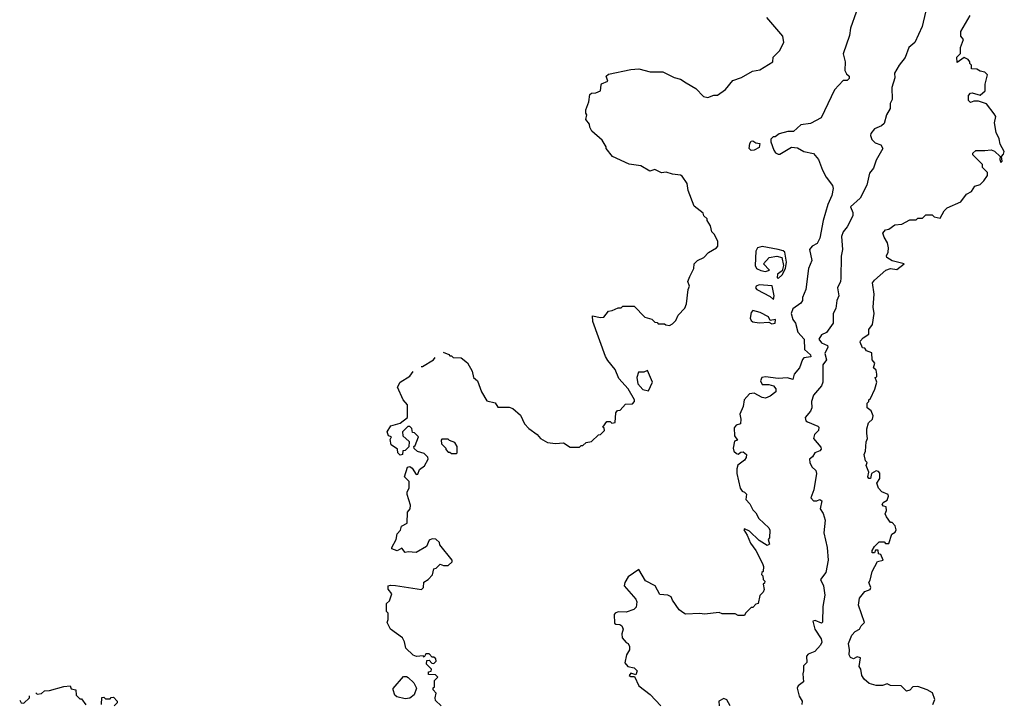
# Model space of a CAD drawing. Extents: x 2710666 to 2828562, y 857017 to 964538.
# Tile 62 of 138: x 2712160 to 2718306, y 918565 to 922838. Entities that reach past the tile are written whole.
import ezdxf

# ---------------------------------------------------------------- set-up
doc = ezdxf.new("R2010")
doc.units = 0

msp = doc.modelspace()

# ---------------------------------------------------------------- linework, layer by layer
at = {"layer": '0CON05XD'}
for points in [[(2717380, 922885), (2717346.2, 922785), (2717339.3, 922739.3), (2717300, 922625), (2717312.5, 922575), (2717310.7, 922520.7), (2717320, 922500), (2717337.5, 922485), (2717338.3, 922471.7), (2717325, 922458.8), (2717300.7, 922459.3), (2717245, 922400), (2717162.5, 922225), (2717095, 922190), (2717035, 922181.2), (2716989.5, 922140.5), (2716955, 922140), (2716900, 922125), (2716875, 922107.5), (2716863, 922107), (2716848.3, 922091.7), (2716847.5, 922075), (2716866.2, 922025), (2716877.3, 922007.3), (2716895, 921998), (2716905, 921998), (2716976.8, 922043.2), (2717015, 922039.6), (2717055, 922015.7), (2717113.8, 922003.8), (2717146.1, 921966.1), (2717170, 921900), (2717193.8, 921855), (2717234.2, 921804.2), (2717238, 921785), (2717228.7, 921741.3), (2717204.5, 921685.5), (2717175.5, 921584.5), (2717153.8, 921473.8), (2717138.3, 921441.7), (2717105.7, 921424.3), (2717090, 921405), (2717103.8, 921335), (2717083.8, 921285), (2717065.9, 921154.1), (2717046.7, 921105), (2717046, 921085), (2717035, 921070), (2716986.6, 921033.4), (2716976, 921005), (2716986.4, 920966.4), (2717003.3, 920945), (2717017.3, 920887.3), (2717055.7, 920845), (2717058.9, 920778.9), (2717097, 920747), (2717097.5, 920735), (2717055, 920727.1), (2717045, 920718), (2717028.2, 920665), (2716994.6, 920625.4), (2716985, 920592.5), (2716953.4, 920603.4), (2716895, 920599.1), (2716815, 920608.5), (2716792.5, 920605), (2716783.3, 920585), (2716795, 920560.8), (2716835, 920561.4), (2716865, 920552.5), (2716878.6, 920535), (2716880, 920515), (2716845, 920488.5), (2716815, 920476.7), (2716795, 920479.4), (2716745, 920508.1), (2716715, 920503.8), (2716681.2, 920465), (2716676.7, 920425), (2716654.1, 920375.9), (2716661.2, 920345), (2716660, 920315), (2716632.2, 920307.8), (2716619.8, 920290.2), (2716620.7, 920240.7), (2716640, 920215), (2716621.7, 920208.3), (2716612.5, 920165), (2716617.5, 920145), (2716635, 920130), (2716645, 920126.7), (2716660.9, 920139.1), (2716675, 920141.4), (2716695.8, 920125), (2716694.3, 920105.7), (2716685, 920090), (2716642.5, 920057.5), (2716636.2, 920035), (2716636.7, 920005), (2716657.5, 919915), (2716670, 919895), (2716685, 919890), (2716697, 919877), (2716693, 919843), (2716716.7, 919816.7), (2716735, 919780), (2716755, 919760), (2716772.5, 919725), (2716836.4, 919666.4), (2716841.7, 919651.7), (2716840, 919605), (2716832.5, 919595), (2716840, 919565), (2716825, 919557.5), (2716775, 919588.8), (2716715.8, 919645.8), (2716685, 919660), (2716680, 919655), (2716701.4, 919621.4), (2716721.7, 919571.7), (2716755.7, 919525), (2716796.7, 919445), (2716802.5, 919425), (2716800, 919395), (2716791.7, 919388.3), (2716790, 919375), (2716798.3, 919368.3), (2716800, 919345), (2716810, 919335), (2716808.3, 919321.7), (2716800, 919315), (2716807, 919283), (2716800, 919265), (2716780, 919245), (2716770, 919195), (2716755, 919190), (2716735, 919170), (2716725, 919170), (2716690, 919135), (2716685, 919120), (2716645, 919120), (2716625, 919130), (2716545, 919130), (2716525, 919137.5), (2716435, 919127.5), (2716405, 919132.5), (2716315, 919127.5), (2716305, 919133.3), (2716276.2, 919155), (2716233.8, 919215), (2716225.9, 919235.9), (2716206.1, 919246.1), (2716155, 919251.2), (2716125.7, 919305.7), (2716065.8, 919335.8), (2716025, 919407.5), (2715958.3, 919361.7), (2715936.2, 919325), (2715932, 919305), (2716005, 919222.5), (2716012, 919205), (2716007.7, 919172.3), (2715993.9, 919156.1), (2715945, 919141.2), (2715895, 919142.9), (2715876.7, 919135), (2715871.2, 919125), (2715872.3, 919072.3), (2715880, 919065), (2715905, 919063.3), (2715918.8, 919055), (2715926.2, 919035), (2715917.5, 919005), (2715920.3, 918980.3), (2715945, 918951.2), (2715957.5, 918945), (2715966.4, 918926.4), (2715966.7, 918905), (2715946.7, 918875), (2715936.2, 918825), (2715955, 918801.2), (2715995, 918793.3), (2716013.3, 918775), (2716005, 918750), (2715975, 918758.8), (2715963.8, 918745), (2715975, 918738.8), (2715998.3, 918738.3), (2716025, 918680), (2716095, 918627.5), (2716162.5, 918555)], [(2717814, 922885), (2717793.8, 922795), (2717746.7, 922695), (2717708.8, 922665), (2717687, 922603), (2717648.8, 922555), (2717621.2, 922505), (2717623.3, 922475), (2717603.8, 922415), (2717605, 922340), (2717593.8, 922315), (2717593.3, 922285), (2717570, 922245), (2717555, 922190), (2717540, 922175), (2717495, 922156.7), (2717472.7, 922127.3), (2717470, 922115), (2717479.7, 922089.7), (2717500.3, 922070.3), (2717535, 922057.5), (2717547.5, 922035), (2717505, 921962.5), (2717489.3, 921910.7)], [(2714802.2, 920764.1), (2714838.3, 920748.3), (2714845, 920740), (2714855, 920740), (2714865, 920730), (2714915, 920727.5), (2714955, 920697.5), (2714983.3, 920645), (2714993.3, 920605), (2715017.5, 920585), (2715042.5, 920515), (2715075, 920460), (2715127, 920447), (2715145, 920420), (2715215, 920420), (2715238.3, 920411.7), (2715285, 920370), (2715310, 920315), (2715337, 920287), (2715389.3, 920249.3), (2715410, 920225), (2715455, 920200), (2715505, 920192.5), (2715555, 920197.5), (2715595, 920170), (2715655, 920170), (2715665, 920180), (2715675, 920180), (2715695, 920200), (2715730, 920205), (2715771.7, 920248.3), (2715785, 920250), (2715810, 920275), (2715808.3, 920288.3), (2715800, 920295), (2715825, 920330), (2715845, 920330), (2715855, 920320), (2715876.4, 920323.6), (2715880, 920385), (2715891.7, 920398.3), (2715908.3, 920401.7), (2715941.7, 920438.3), (2715985, 920440), (2715997.5, 920455), (2715997.5, 920465), (2715958.8, 920535), (2715899.3, 920599.3), (2715877.5, 920655), (2715830.7, 920710.7), (2715816.4, 920736.4), (2715736.7, 920955), (2715735, 920990), (2715785, 920980), (2715805, 920982.5), (2715835, 921020), (2715857, 921023), (2715895, 921040), (2715915, 921040), (2715925, 921050), (2715995, 921050), (2716061.7, 920981.7), (2716105, 920970), (2716125, 920950), (2716138.3, 920948.3), (2716145, 920940), (2716185, 920940), (2716193, 920933), (2716215, 920930), (2716235, 920940), (2716255, 920960), (2716270, 920995), (2716311.7, 921038.3), (2716322.5, 921065), (2716332.5, 921155), (2716340, 921175), (2716330, 921205), (2716342.5, 921235), (2716367.5, 921285), (2716370, 921315), (2716390, 921335), (2716430, 921355), (2716460, 921385), (2716510, 921415), (2716517.5, 921425), (2716517.5, 921455), (2716497, 921497), (2716480, 921515), (2716471.7, 921551.7), (2716450, 921585), (2716450, 921595), (2716430, 921615), (2716425, 921630), (2716370, 921675), (2716333, 921773), (2716326.1, 921816.1), (2716295, 921862.5), (2716285, 921868.8), (2716233.9, 921873.9), (2716195, 921886.7), (2716165, 921883.3), (2716125, 921902.5), (2716093, 921893), (2716036.4, 921926.4), (2715965, 921936.7), (2715860, 921985), (2715820, 922035), (2715820, 922045), (2715796.4, 922086.4), (2715731.7, 922141.7), (2715718.3, 922168.3), (2715717, 922187), (2715693.8, 922215), (2715700, 922245), (2715693.9, 922253.9), (2715693.3, 922275), (2715713.3, 922325), (2715719.2, 922370.8), (2715729.5, 922380.5), (2715755, 922381.2), (2715786, 922394), (2715788.3, 922431.7), (2715791.7, 922438.3), (2715830, 922455), (2715820, 922485), (2715835, 922497.5), (2715975, 922527.5), (2716025, 922532.5), (2716095, 922512.5), (2716175, 922512.5), (2716245, 922477.5), (2716285, 922467.5), (2716320, 922445), (2716379.3, 922409.3), (2716428.3, 922358.3), (2716455, 922352.5), (2716493, 922367), (2716515, 922367.5), (2716566.4, 922403.6), (2716611.7, 922458.3), (2716665, 922477.5), (2716733.6, 922516.4), (2716780, 922525), (2716860, 922575), (2716862.5, 922605), (2716902.5, 922645), (2716930, 922695), (2716922.5, 922735), (2716823, 922853)], [(2717431.7, 918721.7), (2717416.7, 918745), (2717410, 918785), (2717400.7, 918800.7), (2717407.5, 918855), (2717388.3, 918861.7), (2717365, 918848.8), (2717345, 918857.5), (2717336.7, 918875), (2717340, 918905), (2717332.5, 918945), (2717355, 918996.7), (2717375, 919020), (2717402.5, 919035), (2717412.5, 919055), (2717433.3, 919075), (2717396.2, 919185), (2717402.7, 919227.3), (2717435, 919270), (2717468.3, 919281.7), (2717472.5, 919295), (2717460, 919325), (2717469.3, 919340.7), (2717480, 919395), (2717513.6, 919456.4), (2717550, 919465), (2717535, 919500), (2717520, 919505), (2717518.3, 919528.3), (2717501.7, 919528.3), (2717495, 919510), (2717481.7, 919511.7), (2717480, 919525), (2717495, 919550), (2717525, 919580), (2717555, 919580), (2717565, 919570), (2717585, 919570), (2717603, 919627), (2717625, 919640), (2717630, 919655), (2717625, 919680), (2717605, 919700), (2717595, 919700), (2717570, 919735), (2717562.5, 919755), (2717570, 919775), (2717568.3, 919798.3), (2717551.7, 919801.7), (2717542.5, 919812.5), (2717550, 919825), (2717575, 919840), (2717582.5, 919865), (2717580, 919875), (2717541.7, 919891.7), (2717520, 919915), (2717510, 919945), (2717528, 919975), (2717528.2, 920008.2), (2717519.4, 920019.4), (2717505, 920023.1), (2717476.7, 920005), (2717470, 919975), (2717460, 919975), (2717453.3, 919985), (2717460, 920015), (2717442.5, 920055), (2717450, 920075), (2717440, 920085), (2717430, 920125), (2717440, 920145), (2717443, 920203), (2717452.5, 920225), (2717447.5, 920255), (2717446.7, 920285), (2717458.3, 920321.7), (2717482.5, 920345), (2717486.7, 920365), (2717475, 920397.5), (2717450, 920415), (2717450, 920445), (2717460, 920455), (2717460, 920465), (2717470, 920475), (2717497, 920533), (2717510, 920575), (2717500, 920605), (2717510, 920610), (2717510, 920625), (2717505, 920650), (2717490, 920665), (2717497.5, 920695), (2717480, 920715), (2717478.3, 920758.3), (2717445, 920772.5), (2717435, 920787.5), (2717420.7, 920790.7), (2717406.7, 920825), (2717407.5, 920835), (2717425, 920852.5), (2717460, 920875), (2717460, 920905), (2717482.5, 920935), (2717492.5, 921005), (2717487.5, 921045), (2717492.5, 921125), (2717483.3, 921195), (2717495, 921212.5), (2717565.9, 921274.1), (2717595, 921285.8), (2717635, 921280), (2717680, 921315), (2717605, 921333.8), (2717572.5, 921355), (2717570, 921365), (2717581.7, 921388.3), (2717582.5, 921415), (2717577.5, 921445), (2717555, 921480), (2717547.5, 921505), (2717565, 921527.5), (2717585, 921530), (2717623, 921557), (2717667, 921563), (2717715, 921590), (2717755, 921590), (2717765, 921600), (2717795, 921600), (2717815, 921620), (2717855, 921620), (2717868.3, 921608.3), (2717905, 921600), (2717930, 921645), (2717950, 921665), (2718035, 921702.5), (2718070.7, 921749.3), (2718100, 921765), (2718121.7, 921798.3), (2718155, 921810), (2718178.3, 921831.7), (2718200, 921865), (2718200, 921885), (2718170, 921915), (2718170, 921935), (2718110, 921995), (2718110, 922005), (2718128.3, 922021.7), (2718185, 922022.5), (2718223.6, 922026.4), (2718245, 922017.5), (2718280, 921985), (2718277.5, 921965), (2718285, 921947.5), (2718292.5, 921955), (2718287.5, 921985), (2718300.9, 921999.1), (2718305.7, 922015), (2718280.9, 922060.9), (2718274.2, 922095), (2718254.5, 922134.5), (2718244.4, 922195.6), (2718252.5, 922235), (2718241.5, 922251.5), (2718195, 922314), (2718145, 922330), (2718115, 922330), (2718095, 922322.5), (2718082.5, 922335), (2718082.5, 922365), (2718095, 922380), (2718105, 922382.5), (2718155, 922367.5), (2718186.2, 922393.8), (2718186.2, 922435), (2718200, 922495), (2718185, 922510), (2718155, 922517.5), (2718135, 922530), (2718101.7, 922531.7), (2718100, 922555), (2718090, 922565), (2718090, 922575), (2718079.3, 922589.3), (2718055, 922602.5), (2718011.7, 922571.7), (2718010, 922605), (2718031.7, 922628.3), (2718033.3, 922665), (2718050, 922715), (2718033.8, 922735), (2718033.8, 922765), (2718092.5, 922865)], [(2716725, 922022.5), (2716712.5, 922035), (2716716.7, 922065), (2716725, 922080), (2716735, 922082.5), (2716755, 922070), (2716780, 922065), (2716775, 922040), (2716745, 922023.3), (2716725, 922022.5)], [(2717489.3, 921910.7), (2717465, 921880), (2717447.5, 921805), (2717405.6, 921725), (2717345, 921670), (2717361.2, 921635), (2717359.2, 921615), (2717325.5, 921544.5), (2717300, 921515), (2717290, 921485), (2717296.7, 921405), (2717287, 921363), (2717285.8, 921224.2), (2717283.3, 921205), (2717263.8, 921165), (2717272.5, 921115), (2717260, 921085), (2717253.3, 921035), (2717236.7, 921005), (2717238, 920945), (2717196.7, 920885), (2717165, 920871.5), (2717148.2, 920845), (2717165, 920820.5), (2717201.2, 920805), (2717204, 920795), (2717185.5, 920755), (2717195.8, 920715), (2717172.5, 920685), (2717172, 920575), (2717165, 920553.3), (2717113.8, 920495), (2717101.2, 920455), (2717103.3, 920415), (2717096.7, 920395), (2717062.5, 920355), (2717067.5, 920335), (2717078, 920328), (2717142, 920302), (2717148.8, 920295), (2717146.7, 920275), (2717121.2, 920248.8), (2717114, 920225), (2717160.7, 920170.7), (2717163, 920157), (2717153.6, 920146.4), (2717122.5, 920135), (2717109.3, 920110.7), (2717090, 920095), (2717091.2, 920075), (2717105, 920047.5), (2717130, 920025), (2717133.3, 920005), (2717117.5, 919905), (2717097.5, 919855), (2717115.5, 919835.5), (2717135.5, 919834.5), (2717155, 919843.3), (2717166.1, 919836.1), (2717156.7, 919785), (2717175.8, 919755.8), (2717187.5, 919715), (2717178.8, 919635), (2717200, 919545), (2717205.8, 919465.8), (2717191.4, 919388.6), (2717159.4, 919345), (2717176.9, 919305), (2717186.3, 919246.3), (2717173.5, 919175), (2717171.7, 919078.3), (2717165, 919072), (2717125, 919088.8), (2717111.2, 919085), (2717123.1, 919035), (2717161.9, 918975), (2717166.7, 918953.3), (2717158.8, 918935), (2717123.3, 918895), (2717082.3, 918877.7), (2717070, 918865), (2717073, 918827), (2717052.5, 918805), (2717052.5, 918775), (2717047.5, 918755), (2717052.5, 918705), (2717020, 918680), (2717013.3, 918666.7), (2717026.1, 918616.1), (2717043.3, 918585), (2717041.2, 918565)], [(2716895, 921224), (2716919.4, 921245), (2716938.9, 921285), (2716945.4, 921325), (2716935, 921386.9), (2716925, 921396.2), (2716893.3, 921405), (2716795, 921421.8), (2716764.7, 921415.3), (2716754.4, 921394.4), (2716751.1, 921305), (2716758.8, 921285), (2716785, 921272), (2716815, 921267.5), (2716840, 921275), (2716803.3, 921315), (2716837.5, 921355), (2716885, 921362.9), (2716916.2, 921355), (2716928, 921305), (2716918.8, 921271.2), (2716890.8, 921249.2), (2716888.3, 921228.3), (2716895, 921224)], [(2716865, 921092.5), (2716870, 921115), (2716857.5, 921177.5), (2716775, 921183.3), (2716757.5, 921175), (2716752.5, 921165), (2716760, 921155), (2716845, 921111.2), (2716865, 921092.5)], [(2716855, 920940.8), (2716875, 920944.3), (2716878, 920968), (2716845, 920960), (2716833, 920983), (2716781.7, 921011.7), (2716735, 921022.5), (2716725, 921010), (2716720, 920975), (2716725, 920960), (2716735, 920952.5), (2716775, 920945.8), (2716835, 920950), (2716855, 920940.8)], [(2714665.7, 920674.5), (2714675, 920673.8), (2714742.5, 920715), (2714752.2, 920729.3)], [(2714790, 918555), (2714755, 918590), (2714752.5, 918605), (2714760, 918635), (2714740, 918655), (2714741.7, 918668.3), (2714750, 918675), (2714750, 918715), (2714770, 918735), (2714755, 918750), (2714711.7, 918751.7), (2714711.7, 918768.3), (2714728.3, 918771.7), (2714730, 918785), (2714700, 918815), (2714701.7, 918838.3), (2714715, 918840), (2714731.7, 918821.7), (2714745, 918820), (2714760, 918835), (2714758.3, 918848.3), (2714745, 918860), (2714735, 918860), (2714715, 918880), (2714695, 918880), (2714685, 918860), (2714677.5, 918867.5), (2714637, 918863), (2714615, 918872.5), (2714570, 918915), (2714562.5, 918955), (2714549.3, 918979.3), (2714473.3, 919035), (2714457, 919067), (2714452.5, 919075), (2714460, 919095), (2714460, 919135), (2714450, 919145), (2714450, 919195), (2714468.3, 919211.7), (2714482.5, 919255), (2714460, 919285), (2714460, 919305), (2714475, 919310), (2714505, 919307.5), (2714667, 919283), (2714680, 919295), (2714681.7, 919328.3), (2714710, 919345), (2714737, 919373), (2714745, 919410), (2714760, 919415), (2714785, 919440), (2714805, 919432.5), (2714835, 919432.5), (2714860, 919455), (2714860, 919465), (2714781.7, 919561.7), (2714780, 919575), (2714756.4, 919596.4), (2714735, 919597.5), (2714715, 919590), (2714700, 919550), (2714635, 919513.3), (2714585, 919517.5), (2714565, 919512.5), (2714545, 919540), (2714515, 919522.5), (2714483.3, 919535), (2714482.5, 919545), (2714510, 919595), (2714515, 919630), (2714537, 919653), (2714543.6, 919676.4), (2714577.5, 919695), (2714580, 919765), (2714597.5, 919785), (2714599.3, 919809.3), (2714577.5, 919875), (2714578.3, 919891.7), (2714590, 919915), (2714590, 919955), (2714562.5, 919985), (2714580, 920045), (2714595, 920050), (2714609.3, 920039.3), (2714635, 920000), (2714645, 920002.5), (2714655, 920030), (2714686.4, 920053.6), (2714710, 920095), (2714708.3, 920108.3), (2714685, 920130), (2714643, 920143), (2714621.7, 920161.7), (2714620, 920175), (2714628.3, 920181.7), (2714650, 920235), (2714625, 920260), (2714611.7, 920261.7), (2714607, 920287), (2714595, 920300), (2714581.7, 920298.3), (2714550, 920265), (2714551.7, 920241.7), (2714590, 920205), (2714588.3, 920171.7), (2714565, 920150), (2714551.7, 920148.3), (2714550, 920125), (2714535, 920120), (2714520, 920135), (2714518.3, 920158.3), (2714477.5, 920185), (2714472.5, 920217.5), (2714480, 920235), (2714461.7, 920241.7), (2714452.5, 920265), (2714477, 920303), (2714535, 920320), (2714580, 920355), (2714580, 920435), (2714552.5, 920465), (2714517.5, 920545), (2714534, 920576), (2714595, 920612.5), (2714615.2, 920642.8)], [(2716085, 920522.5), (2716110, 920575), (2716078.3, 920648.3), (2716055, 920637.5), (2716021.7, 920638.3), (2716012.5, 920605), (2716017.5, 920565), (2716049.3, 920529.3), (2716085, 920522.5)], [(2714885, 920130), (2714890, 920135), (2714890, 920175), (2714875, 920200), (2714841.7, 920211.7), (2714835, 920220), (2714795, 920220), (2714790, 920215), (2714791.7, 920191.7), (2714820, 920165), (2714820, 920155), (2714835, 920140), (2714845, 920140), (2714855, 920130), (2714885, 920130)], [(2714565, 918600), (2714513, 918613), (2714501.7, 918621.7), (2714490, 918655), (2714490, 918665), (2714555, 918740), (2714575, 918740), (2714585, 918732.5), (2714619.3, 918699.3), (2714636.4, 918666.4), (2714622.5, 918625), (2714595, 918603.3), (2714565, 918600)], [(2717860, 918565), (2717872.5, 918595), (2717857, 918637), (2717825, 918656.2), (2717765, 918676.2), (2717735, 918673.8), (2717715, 918653.3), (2717695, 918646.7), (2717661.7, 918681.7), (2717595, 918682.5), (2717575, 918692.5), (2717545, 918683.3), (2717505, 918682.5), (2717462.5, 918695), (2717431.7, 918721.7)], [(2712260, 918636), (2712268.3, 918628.3), (2712295, 918632.5), (2712315, 918650), (2712345, 918652.5), (2712435, 918677.5), (2712475, 918680), (2712481.7, 918661.7), (2712510, 918655), (2712511.7, 918621.7), (2712535, 918600), (2712545, 918600), (2712571.7, 918561.7)], [(2712159.8, 918591.2), (2712170, 918575), (2712185, 918572.5), (2712220, 918605), (2712220, 918617.9)], [(2712670, 918565), (2712671.7, 918608.3), (2712685, 918610), (2712695, 918600), (2712725, 918600), (2712731.7, 918608.3), (2712745, 918610), (2712767.5, 918585), (2712767.5, 918575), (2712750, 918555)], [(2716594.3, 918555), (2716573.9, 918593.9), (2716555, 918601.2), (2716523.3, 918585), (2716526.2, 918555)]]:
    msp.add_lwpolyline(points, dxfattribs=at)

doc.saveas('drawing.dxf')
